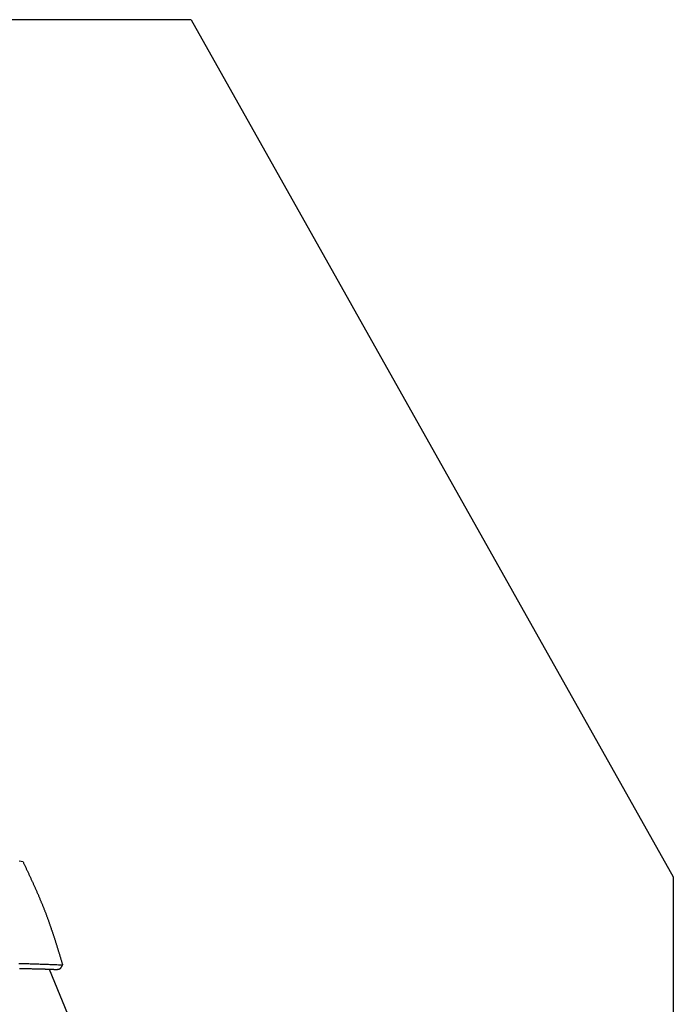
# Model space of a CAD drawing. Extents: x 1073 to 6773, y 6091 to 11716.
# Tile 78 of 78: x 5663 to 6273, y 10797 to 11716. Entities that reach past the tile are written whole.
import ezdxf

# ---------------------------------------------------------------- set-up
doc = ezdxf.new("R2010")
doc.units = 0
doc.layers.get('0').update_dxf_attribs({"linetype": 'CONTINUOUS'})
doc.layers.add('AM_0', color=7, linetype='CONTINUOUS')
doc.layers.add('CAR', color=10, linetype='CONTINUOUS')

msp = doc.modelspace()

# ---------------------------------------------------------------- linework, layer by layer
for p, q in [((5822.78, 11715.9), (2672.77, 11715.9)), ((6272.78, 10915.9), (6272.78, 8115.9))]:
    msp.add_line(p, q)
at = {"layer": 'AM_0'}
msp.add_line((5822.78, 11715.9), (6272.78, 10915.9), dxfattribs=at)
at = {"layer": 'CAR'}
msp.add_line((5690.5, 10829.61), (5716.04, 10767.11), dxfattribs=at)
for points in [[(5666.04, 10929.9, 0), (5664.21, 10930.2, 0), (5662.37, 10930.5, 0)], [(5666.04, 10929.9, 0), (5666.32, 10929.3, 0), (5666.59, 10928.7, 0), (5666.87, 10928.1, 0), (5667.14, 10927.5, 0), (5667.42, 10926.9, 0), (5667.69, 10926.3, 0), (5667.97, 10925.8, 0), (5668.24, 10925.2, 0), (5668.52, 10924.6, 0), (5668.79, 10924, 0), (5669.07, 10923.4, 0), (5669.34, 10922.8, 0), (5669.62, 10922.2, 0), (5669.89, 10921.6, 0), (5670.16, 10921, 0), (5670.44, 10920.5, 0), (5670.71, 10919.9, 0), (5670.98, 10919.3, 0), (5671.26, 10918.7, 0), (5671.53, 10918.1, 0), (5671.8, 10917.5, 0), (5672.08, 10916.9, 0), (5672.35, 10916.3, 0), (5672.62, 10915.7, 0), (5672.89, 10915.2, 0), (5673.16, 10914.6, 0), (5673.43, 10914, 0), (5673.7, 10913.4, 0), (5673.97, 10912.8, 0), (5674.24, 10912.2, 0), (5674.51, 10911.6, 0), (5674.78, 10911, 0), (5675.05, 10910.4, 0), (5675.31, 10909.8, 0), (5675.58, 10909.3, 0), (5675.85, 10908.7, 0), (5676.11, 10908.1, 0), (5676.38, 10907.5, 0), (5676.65, 10906.9, 0), (5676.91, 10906.3, 0), (5677.17, 10905.7, 0), (5677.44, 10905.1, 0), (5677.7, 10904.5, 0), (5677.96, 10903.9, 0), (5678.23, 10903.3, 0), (5678.49, 10902.7, 0), (5678.75, 10902.1, 0), (5679.01, 10901.5, 0), (5679.27, 10901, 0), (5679.53, 10900.4, 0), (5679.78, 10899.8, 0), (5680.04, 10899.2, 0), (5680.3, 10898.6, 0), (5680.55, 10898, 0), (5680.81, 10897.4, 0), (5681.06, 10896.8, 0), (5681.32, 10896.2, 0), (5681.57, 10895.6, 0), (5681.82, 10895, 0), (5682.07, 10894.4, 0), (5682.32, 10893.8, 0), (5682.57, 10893.2, 0), (5682.82, 10892.6, 0), (5683.07, 10892, 0), (5683.32, 10891.4, 0), (5683.56, 10890.8, 0), (5683.81, 10890.2, 0), (5684.05, 10889.6, 0), (5684.29, 10889, 0), (5684.54, 10888.4, 0), (5684.78, 10887.8, 0), (5685.02, 10887.2, 0), (5685.26, 10886.6, 0), (5685.5, 10886, 0), (5685.73, 10885.4, 0), (5685.97, 10884.8, 0), (5686.2, 10884.2, 0), (5686.44, 10883.6, 0), (5686.67, 10883, 0), (5686.9, 10882.4, 0), (5687.14, 10881.8, 0), (5687.37, 10881.2, 0), (5687.59, 10880.6, 0), (5687.82, 10879.9, 0), (5688.05, 10879.3, 0), (5688.27, 10878.7, 0), (5688.5, 10878.1, 0), (5688.72, 10877.5, 0), (5688.95, 10876.9, 0), (5689.17, 10876.3, 0), (5689.39, 10875.7, 0), (5689.61, 10875.1, 0), (5689.83, 10874.5, 0), (5690.04, 10873.9, 0), (5690.26, 10873.3, 0), (5690.48, 10872.6, 0), (5690.69, 10872, 0), (5690.91, 10871.4, 0), (5691.12, 10870.8, 0), (5691.33, 10870.2, 0), (5691.55, 10869.6, 0), (5691.76, 10869, 0), (5691.97, 10868.4, 0), (5692.18, 10867.7, 0), (5692.39, 10867.1, 0), (5692.59, 10866.5, 0), (5692.8, 10865.9, 0), (5693.01, 10865.3, 0), (5693.21, 10864.7, 0), (5693.42, 10864.1, 0), (5693.62, 10863.4, 0), (5693.83, 10862.8, 0), (5694.03, 10862.2, 0), (5694.23, 10861.6, 0), (5694.43, 10861, 0), (5694.63, 10860.4, 0), (5694.84, 10859.7, 0), (5695.04, 10859.1, 0), (5695.23, 10858.5, 0), (5695.43, 10857.9, 0), (5695.63, 10857.3, 0), (5695.83, 10856.7, 0), (5696.03, 10856, 0), (5696.22, 10855.4, 0), (5696.42, 10854.8, 0), (5696.62, 10854.2, 0), (5696.81, 10853.6, 0), (5697.01, 10852.9, 0), (5697.2, 10852.3, 0), (5697.39, 10851.7, 0), (5697.59, 10851.1, 0), (5697.78, 10850.5, 0), (5697.97, 10849.8, 0), (5698.17, 10849.2, 0), (5698.36, 10848.6, 0), (5698.55, 10848, 0), (5698.74, 10847.4, 0), (5698.93, 10846.7, 0), (5699.12, 10846.1, 0), (5699.32, 10845.5, 0), (5699.51, 10844.9, 0), (5699.7, 10844.3, 0), (5699.89, 10843.6, 0), (5700.08, 10843, 0), (5700.26, 10842.4, 0), (5700.45, 10841.8, 0), (5700.64, 10841.2, 0), (5700.83, 10840.5, 0), (5701.02, 10839.9, 0), (5701.21, 10839.3, 0), (5701.4, 10838.7, 0), (5701.59, 10838.1, 0), (5701.77, 10837.4, 0), (5701.96, 10836.8, 0), (5702.15, 10836.2, 0), (5702.34, 10835.6, 0), (5702.53, 10834.9, 0), (5702.71, 10834.3, 0), (5702.9, 10833.7, 0)], [(5662.22, 10835, 0), (5663.53, 10835, 0), (5664.84, 10835, 0), (5666.15, 10834.9, 0), (5667.47, 10834.9, 0), (5668.78, 10834.8, 0), (5670.09, 10834.8, 0), (5671.4, 10834.8, 0), (5672.72, 10834.7, 0), (5674.03, 10834.7, 0), (5675.34, 10834.6, 0), (5676.65, 10834.6, 0), (5677.97, 10834.6, 0), (5679.28, 10834.5, 0), (5680.59, 10834.5, 0), (5681.9, 10834.4, 0), (5683.22, 10834.4, 0), (5684.53, 10834.3, 0), (5685.84, 10834.3, 0), (5687.15, 10834.3, 0), (5688.47, 10834.2, 0), (5689.78, 10834.2, 0), (5691.09, 10834.1, 0), (5692.4, 10834.1, 0), (5693.72, 10834, 0), (5695.03, 10834, 0), (5696.34, 10833.9, 0), (5697.65, 10833.9, 0), (5698.97, 10833.8, 0), (5700.28, 10833.8, 0), (5701.59, 10833.7, 0), (5702.9, 10833.7, 0)], [(5662.56, 10830.3, 0), (5663.56, 10830.3, 0), (5664.56, 10830.3, 0), (5665.56, 10830.3, 0), (5666.55, 10830.2, 0), (5667.55, 10830.2, 0), (5668.55, 10830.2, 0), (5669.55, 10830.2, 0), (5670.55, 10830.2, 0), (5671.55, 10830.2, 0), (5672.54, 10830.2, 0), (5673.54, 10830.2, 0), (5674.54, 10830.1, 0)], [(5674.54, 10830.1, 0), (5674.67, 10830.1, 0), (5674.81, 10830.1, 0), (5674.94, 10830.1, 0), (5675.08, 10830.1, 0), (5675.21, 10830.1, 0), (5675.35, 10830.1, 0), (5675.48, 10830.1, 0), (5675.61, 10830.1, 0), (5675.75, 10830.1, 0), (5675.88, 10830.1, 0), (5676.02, 10830.1, 0), (5676.15, 10830.1, 0), (5676.28, 10830.1, 0), (5676.42, 10830.1, 0), (5676.55, 10830.1, 0), (5676.69, 10830.1, 0), (5676.82, 10830.1, 0), (5676.96, 10830.1, 0), (5677.09, 10830.1, 0), (5677.22, 10830.1, 0), (5677.36, 10830.1, 0), (5677.49, 10830, 0), (5677.63, 10830, 0), (5677.76, 10830, 0), (5677.89, 10830, 0), (5678.03, 10830, 0), (5678.16, 10830, 0), (5678.3, 10830, 0), (5678.43, 10830, 0), (5678.57, 10830, 0), (5678.7, 10830, 0), (5678.83, 10830, 0), (5678.97, 10830, 0), (5679.1, 10830, 0), (5679.24, 10830, 0), (5679.37, 10830, 0), (5679.5, 10830, 0), (5679.64, 10830, 0), (5679.77, 10830, 0), (5679.91, 10830, 0), (5680.04, 10830, 0), (5680.18, 10830, 0), (5680.31, 10830, 0), (5680.44, 10830, 0), (5680.58, 10829.9, 0), (5680.71, 10829.9, 0), (5680.85, 10829.9, 0), (5680.98, 10829.9, 0), (5681.11, 10829.9, 0), (5681.25, 10829.9, 0), (5681.38, 10829.9, 0), (5681.52, 10829.9, 0), (5681.65, 10829.9, 0), (5681.79, 10829.9, 0), (5681.92, 10829.9, 0), (5682.05, 10829.9, 0), (5682.19, 10829.9, 0), (5682.32, 10829.9, 0), (5682.46, 10829.9, 0), (5682.59, 10829.9, 0), (5682.72, 10829.9, 0), (5682.86, 10829.9, 0), (5682.99, 10829.9, 0), (5683.13, 10829.9, 0), (5683.26, 10829.9, 0), (5683.4, 10829.9, 0), (5683.53, 10829.9, 0), (5683.66, 10829.8, 0), (5683.8, 10829.8, 0), (5683.93, 10829.8, 0), (5684.07, 10829.8, 0), (5684.2, 10829.8, 0), (5684.33, 10829.8, 0), (5684.47, 10829.8, 0), (5684.6, 10829.8, 0), (5684.74, 10829.8, 0), (5684.87, 10829.8, 0), (5685.01, 10829.8, 0), (5685.14, 10829.8, 0), (5685.27, 10829.8, 0), (5685.41, 10829.8, 0), (5685.54, 10829.8, 0), (5685.68, 10829.8, 0), (5685.81, 10829.8, 0), (5685.94, 10829.8, 0), (5686.08, 10829.8, 0), (5686.21, 10829.8, 0), (5686.35, 10829.8, 0), (5686.48, 10829.8, 0), (5686.62, 10829.7, 0), (5686.75, 10829.7, 0), (5686.88, 10829.7, 0), (5687.02, 10829.7, 0), (5687.15, 10829.7, 0), (5687.29, 10829.7, 0), (5687.42, 10829.7, 0), (5687.55, 10829.7, 0), (5687.69, 10829.7, 0), (5687.82, 10829.7, 0), (5687.96, 10829.7, 0), (5688.09, 10829.7, 0), (5688.23, 10829.7, 0), (5688.36, 10829.7, 0), (5688.49, 10829.7, 0), (5688.63, 10829.7, 0), (5688.76, 10829.7, 0), (5688.9, 10829.7, 0), (5689.03, 10829.7, 0), (5689.16, 10829.7, 0), (5689.3, 10829.7, 0), (5689.43, 10829.6, 0), (5689.57, 10829.6, 0), (5689.7, 10829.6, 0), (5689.84, 10829.6, 0), (5689.97, 10829.6, 0), (5690.1, 10829.6, 0), (5690.24, 10829.6, 0), (5690.37, 10829.6, 0), (5690.51, 10829.6, 0), (5690.64, 10829.6, 0), (5690.77, 10829.6, 0), (5690.91, 10829.6, 0), (5691.04, 10829.6, 0), (5691.18, 10829.6, 0), (5691.31, 10829.6, 0), (5691.44, 10829.6, 0), (5691.58, 10829.6, 0), (5691.71, 10829.6, 0), (5691.85, 10829.6, 0), (5691.98, 10829.6, 0), (5692.12, 10829.5, 0), (5692.25, 10829.5, 0), (5692.38, 10829.5, 0), (5692.52, 10829.5, 0), (5692.65, 10829.5, 0), (5692.79, 10829.5, 0), (5692.92, 10829.5, 0), (5693.05, 10829.5, 0), (5693.19, 10829.5, 0), (5693.32, 10829.5, 0), (5693.46, 10829.5, 0), (5693.59, 10829.5, 0), (5693.73, 10829.5, 0), (5693.86, 10829.5, 0), (5693.99, 10829.5, 0), (5694.13, 10829.5, 0), (5694.26, 10829.5, 0), (5694.4, 10829.5, 0), (5694.53, 10829.5, 0), (5694.66, 10829.5, 0), (5694.8, 10829.4, 0), (5694.93, 10829.4, 0), (5695.07, 10829.4, 0), (5695.2, 10829.4, 0), (5695.34, 10829.4, 0), (5695.47, 10829.4, 0), (5695.6, 10829.4, 0), (5695.74, 10829.4, 0), (5695.87, 10829.4, 0)], [(5695.87, 10829.4, 0), (5695.93, 10829.4, 0), (5696, 10829.4, 0), (5696.06, 10829.4, 0), (5696.12, 10829.4, 0), (5696.18, 10829.4, 0), (5696.25, 10829.4, 0), (5696.31, 10829.4, 0), (5696.37, 10829.4, 0), (5696.43, 10829.4, 0), (5696.49, 10829.4, 0), (5696.56, 10829.4, 0), (5696.62, 10829.4, 0), (5696.68, 10829.4, 0), (5696.74, 10829.4, 0), (5696.8, 10829.4, 0), (5696.86, 10829.4, 0), (5696.93, 10829.4, 0), (5696.99, 10829.4, 0), (5697.05, 10829.4, 0), (5697.11, 10829.4, 0), (5697.17, 10829.4, 0), (5697.23, 10829.4, 0), (5697.29, 10829.4, 0), (5697.35, 10829.4, 0), (5697.41, 10829.4, 0), (5697.47, 10829.4, 0), (5697.53, 10829.4, 0), (5697.59, 10829.4, 0), (5697.65, 10829.4, 0), (5697.71, 10829.4, 0), (5697.77, 10829.4, 0), (5697.83, 10829.4, 0), (5697.89, 10829.4, 0), (5697.95, 10829.4, 0), (5698.01, 10829.4, 0), (5698.07, 10829.5, 0), (5698.13, 10829.5, 0), (5698.19, 10829.5, 0), (5698.25, 10829.5, 0), (5698.3, 10829.5, 0), (5698.36, 10829.5, 0), (5698.42, 10829.5, 0), (5698.48, 10829.5, 0), (5698.53, 10829.5, 0), (5698.59, 10829.5, 0), (5698.65, 10829.5, 0), (5698.7, 10829.5, 0), (5698.76, 10829.5, 0), (5698.81, 10829.5, 0), (5698.87, 10829.6, 0), (5698.93, 10829.6, 0), (5698.98, 10829.6, 0), (5699.03, 10829.6, 0), (5699.09, 10829.6, 0), (5699.14, 10829.6, 0), (5699.2, 10829.6, 0), (5699.25, 10829.6, 0), (5699.3, 10829.6, 0), (5699.36, 10829.7, 0), (5699.41, 10829.7, 0), (5699.46, 10829.7, 0), (5699.51, 10829.7, 0), (5699.57, 10829.7, 0), (5699.62, 10829.7, 0), (5699.67, 10829.8, 0), (5699.72, 10829.8, 0), (5699.77, 10829.8, 0), (5699.82, 10829.8, 0), (5699.87, 10829.8, 0), (5699.92, 10829.8, 0), (5699.96, 10829.9, 0), (5700.01, 10829.9, 0), (5700.06, 10829.9, 0), (5700.11, 10829.9, 0), (5700.16, 10830, 0), (5700.2, 10830, 0), (5700.25, 10830, 0), (5700.29, 10830, 0), (5700.34, 10830, 0), (5700.38, 10830.1, 0), (5700.43, 10830.1, 0), (5700.47, 10830.1, 0), (5700.52, 10830.2, 0), (5700.56, 10830.2, 0), (5700.6, 10830.2, 0), (5700.65, 10830.2, 0), (5700.69, 10830.3, 0), (5700.73, 10830.3, 0), (5700.77, 10830.3, 0), (5700.81, 10830.4, 0), (5700.85, 10830.4, 0), (5700.89, 10830.4, 0), (5700.93, 10830.5, 0), (5700.97, 10830.5, 0), (5701.01, 10830.5, 0), (5701.04, 10830.6, 0), (5701.08, 10830.6, 0), (5701.12, 10830.7, 0), (5701.16, 10830.7, 0), (5701.19, 10830.7, 0), (5701.23, 10830.8, 0), (5701.26, 10830.8, 0), (5701.3, 10830.9, 0), (5701.33, 10830.9, 0), (5701.37, 10830.9, 0), (5701.4, 10831, 0), (5701.44, 10831, 0), (5701.47, 10831.1, 0), (5701.5, 10831.1, 0), (5701.54, 10831.2, 0), (5701.57, 10831.2, 0), (5701.6, 10831.2, 0), (5701.63, 10831.3, 0), (5701.67, 10831.3, 0), (5701.7, 10831.4, 0), (5701.73, 10831.4, 0), (5701.76, 10831.5, 0), (5701.79, 10831.5, 0), (5701.82, 10831.6, 0), (5701.85, 10831.6, 0), (5701.88, 10831.7, 0), (5701.91, 10831.7, 0), (5701.94, 10831.8, 0), (5701.97, 10831.8, 0), (5702, 10831.9, 0), (5702.03, 10831.9, 0), (5702.06, 10832, 0), (5702.09, 10832, 0), (5702.11, 10832.1, 0), (5702.14, 10832.1, 0), (5702.17, 10832.2, 0), (5702.2, 10832.2, 0), (5702.23, 10832.3, 0), (5702.25, 10832.3, 0), (5702.28, 10832.4, 0), (5702.31, 10832.4, 0), (5702.33, 10832.5, 0), (5702.36, 10832.5, 0), (5702.39, 10832.6, 0), (5702.41, 10832.7, 0), (5702.44, 10832.7, 0), (5702.47, 10832.8, 0), (5702.49, 10832.8, 0), (5702.52, 10832.9, 0), (5702.54, 10832.9, 0), (5702.57, 10833, 0), (5702.6, 10833, 0), (5702.62, 10833.1, 0), (5702.65, 10833.1, 0), (5702.67, 10833.2, 0), (5702.7, 10833.3, 0), (5702.72, 10833.3, 0), (5702.75, 10833.4, 0), (5702.78, 10833.4, 0), (5702.8, 10833.5, 0), (5702.83, 10833.5, 0), (5702.85, 10833.6, 0), (5702.88, 10833.6, 0), (5702.9, 10833.7, 0)]]:
    msp.add_polyline3d(points, dxfattribs=at)

doc.saveas('drawing.dxf')
